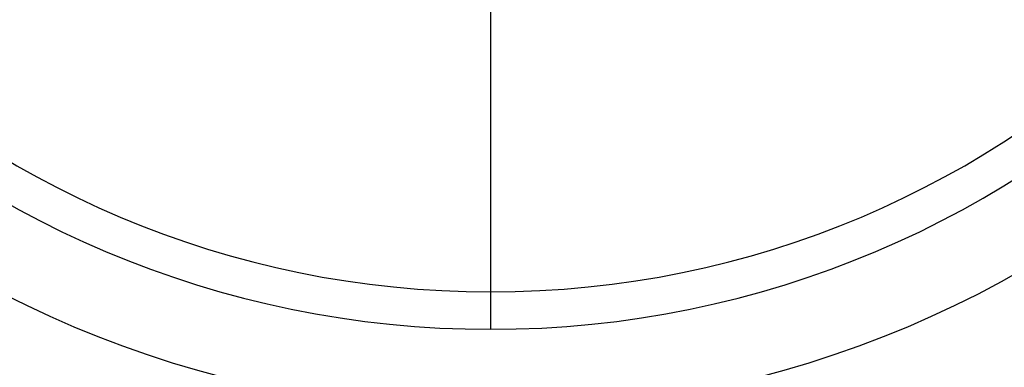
# Model space of a CAD drawing. Header units: millimetres. Extents: x -50 to 1, y 0 to 191.
# Tile 6 of 151: x -45.19 to -42.29, y 33.03 to 34.05. Entities that reach past the tile are written whole.
import ezdxf

# ---------------------------------------------------------------- set-up
doc = ezdxf.new("R2010")
doc.units = ezdxf.units.MM
doc.layers.add('MAIN-1', color=7, linetype='Continuous')
doc.layers.add('MAIN-2', color=7, linetype='Continuous')

msp = doc.modelspace()

# ---------------------------------------------------------------- linework, layer by layer
at = {"layer": 'MAIN-1'}
for radius, start, end in [(2.91, 90, 270), (2.91, 270, 90), (3.15, 180, 0)]:
    msp.add_arc((-43.8, 36.05), radius, start, end, dxfattribs=at)
at = {"layer": 'MAIN-2'}
for p, q in [((-43.8, 33.14), (-43.8, 34.5164)), ((-43.8, 33.14), (-43.8, 34.1801)), ((-43.8, 33.25), (-43.8, 34.05)), ((-43.8, 34.05), (-43.8, 34.05)), ((-43.8, 33.25), (-43.8, 34.05)), ((-43.8, 34.05), (-43.8, 34.05)), ((-43.8, 33.25), (-43.8, 33.25)), ((-43.8, 33.25), (-43.8, 33.25)), ((-43.8, 33.14), (-43.8, 33.14)), ((-43.8, 33.14), (-43.8, 33.14))]:
    msp.add_line(p, q, dxfattribs=at)
for radius, start, end in [(2.8, 90, 270), (2.8, 270, 90), (3.15, 180, 0)]:
    msp.add_arc((-43.8, 36.05), radius, start, end, dxfattribs=at)

doc.saveas('drawing.dxf')
